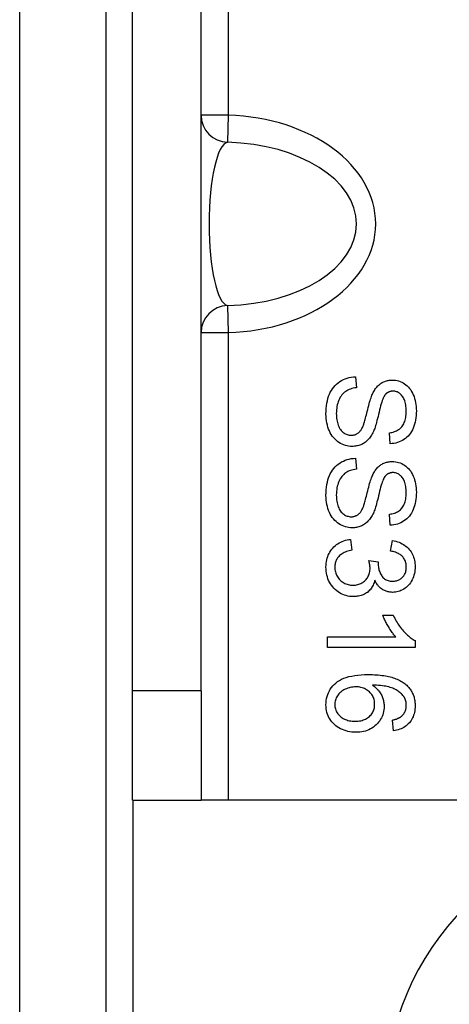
# Model space of a CAD drawing. Header units: inches. Extents: x 18 to 202, y 13 to 131.
# Tile 5 of 54: x 74.321 to 74.813, y 57.867 to 58.994. Entities that reach past the tile are written whole.
import ezdxf

# ---------------------------------------------------------------- set-up
doc = ezdxf.new("R2010")
doc.units = ezdxf.units.IN
doc.header["$MEASUREMENT"] = 0
doc.layers.add('Visible Edges(ANSI)', color=7, linetype='Continuous', lineweight=25)
doc.layers.add('Visible Tangent Edges(ANSI)', color=7, linetype='Continuous', lineweight=25)

msp = doc.modelspace()

# ---------------------------------------------------------------- linework, layer by layer
at = {"layer": 'Visible Edges(ANSI)'}
for p, q in [((74.4201, 55.1012), (74.4201, 85.0253)), ((74.4501, 58.2257), (74.4501, 60.4757)), ((74.5288, 58.2257), (74.5288, 60.4757)), ((74.7056, 58.5852), (74.7066, 58.5727)), ((74.7453, 58.5085), (74.7443, 58.5212)), ((74.7056, 58.492), (74.7066, 58.4795)), ((74.7453, 58.4153), (74.7443, 58.428)), ((74.6999, 58.3991), (74.7015, 58.3869)), ((74.7457, 58.3857), (74.7479, 58.3979)), ((74.7208, 58.3749), (74.7316, 58.3736)), ((74.7368, 58.3122), (74.7487, 58.3122)), ((74.6734, 58.2876), (74.7516, 58.2876)), ((74.6734, 58.2754), (74.6734, 58.2876)), ((74.7738, 58.2754), (74.6734, 58.2754)), ((74.7738, 58.2833), (74.7738, 58.2754)), ((74.4501, 58.1007), (74.4501, 58.2257)), ((74.5288, 58.2257), (74.5288, 58.1007)), ((74.7489, 58.1801), (74.7479, 58.1923)), ((74.4501, 58.1007), (74.5288, 58.1007)), ((74.5598, 58.1007), (74.5288, 58.1007)), ((74.8859, 58.1007), (74.5598, 58.1007))]:
    msp.add_line(p, q, dxfattribs=at)
at = {"layer": 'Visible Edges(ANSI)', "flags": 128}
for points in [[(74.6717, 58.5425), (74.6718, 58.5459), (74.672, 58.5491), (74.6723, 58.5521), (74.6727, 58.555), (74.6733, 58.5578), (74.674, 58.5604), (74.6748, 58.5629), (74.6757, 58.5653), (74.6767, 58.5675), (74.6779, 58.5696), (74.6792, 58.5716), (74.6807, 58.5735), (74.6822, 58.5752), (74.6839, 58.5768), (74.6857, 58.5783), (74.6876, 58.5797), (74.6896, 58.5809), (74.6917, 58.582), (74.6938, 58.5829), (74.696, 58.5837), (74.6983, 58.5843), (74.7007, 58.5847), (74.7031, 58.585), (74.7056, 58.5852)], [(74.7258, 58.5673), (74.7265, 58.5685), (74.7271, 58.5696), (74.7278, 58.5706), (74.7285, 58.5717), (74.7293, 58.5726), (74.73, 58.5735), (74.7308, 58.5744), (74.7316, 58.5752), (74.7325, 58.576), (74.7333, 58.5767), (74.7342, 58.5773), (74.7351, 58.578), (74.7361, 58.5785), (74.737, 58.579), (74.738, 58.5795), (74.739, 58.5799), (74.74, 58.5803), (74.741, 58.5806), (74.7421, 58.5809), (74.7431, 58.5811), (74.7442, 58.5812), (74.7453, 58.5814), (74.7464, 58.5814), (74.7476, 58.5815)], [(74.7476, 58.5815), (74.7495, 58.5814), (74.7513, 58.5812), (74.7531, 58.5809), (74.7549, 58.5804), (74.7567, 58.5798), (74.7584, 58.579), (74.7601, 58.5782), (74.7617, 58.5772), (74.7633, 58.576), (74.7648, 58.5748), (74.7662, 58.5734), (74.7675, 58.5719), (74.7687, 58.5702), (74.7698, 58.5685), (74.7708, 58.5666), (74.7717, 58.5646), (74.7725, 58.5625), (74.7732, 58.5603), (74.7738, 58.5581), (74.7743, 58.5558), (74.7747, 58.5535), (74.7749, 58.5511), (74.7751, 58.5487), (74.7752, 58.5462)], [(74.7066, 58.5727), (74.7048, 58.5724), (74.703, 58.5721), (74.7014, 58.5717), (74.6998, 58.5712), (74.6983, 58.5706), (74.6969, 58.57), (74.6955, 58.5693), (74.6943, 58.5685), (74.6931, 58.5677), (74.692, 58.5667), (74.6909, 58.5656), (74.6899, 58.5644), (74.689, 58.5631), (74.6881, 58.5617), (74.6873, 58.5601), (74.6865, 58.5585), (74.6858, 58.5567), (74.6852, 58.555), (74.6847, 58.5531), (74.6843, 58.5512), (74.684, 58.5493), (74.6837, 58.5473), (74.6836, 58.5452), (74.6835, 58.5431)], [(74.7146, 58.53), (74.7149, 58.5308), (74.7152, 58.5316), (74.7156, 58.5326), (74.7159, 58.5338), (74.7163, 58.5351), (74.7167, 58.5365), (74.7171, 58.5381), (74.7175, 58.5397), (74.718, 58.5416), (74.7185, 58.5435), (74.719, 58.5456), (74.7196, 58.5479), (74.7201, 58.5501), (74.7207, 58.5523), (74.7212, 58.5543), (74.7217, 58.5562), (74.7223, 58.558), (74.7228, 58.5597), (74.7233, 58.5612), (74.7238, 58.5627), (74.7243, 58.564), (74.7248, 58.5652), (74.7254, 58.5663), (74.7258, 58.5673)], [(74.7485, 58.5687), (74.748, 58.5687), (74.7476, 58.5687), (74.7472, 58.5687), (74.7467, 58.5686), (74.7463, 58.5686), (74.7459, 58.5685), (74.7455, 58.5684), (74.7451, 58.5683), (74.7447, 58.5682), (74.7443, 58.5681), (74.7439, 58.5679), (74.7436, 58.5678), (74.7432, 58.5676), (74.7428, 58.5674), (74.7425, 58.5672), (74.7421, 58.567), (74.7418, 58.5668), (74.7414, 58.5665), (74.7411, 58.5663), (74.7408, 58.566), (74.7405, 58.5658), (74.7402, 58.5655), (74.7399, 58.5652), (74.7396, 58.5648)], [(74.7635, 58.5456), (74.7635, 58.5476), (74.7634, 58.5495), (74.7632, 58.5512), (74.763, 58.5529), (74.7627, 58.5545), (74.7624, 58.556), (74.762, 58.5575), (74.7615, 58.5588), (74.761, 58.56), (74.7604, 58.5612), (74.7598, 58.5622), (74.7591, 58.5632), (74.7583, 58.5641), (74.7576, 58.5649), (74.7568, 58.5656), (74.7559, 58.5663), (74.7551, 58.5668), (74.7542, 58.5673), (74.7533, 58.5678), (74.7524, 58.5681), (74.7515, 58.5684), (74.7505, 58.5686), (74.7495, 58.5687), (74.7485, 58.5687)], [(74.7396, 58.5648), (74.739, 58.5641), (74.7384, 58.5632), (74.7378, 58.5621), (74.7373, 58.5609), (74.7367, 58.5595), (74.7361, 58.5579), (74.7355, 58.5561), (74.7349, 58.5542), (74.7343, 58.5521), (74.7337, 58.5498), (74.7331, 58.5474), (74.7325, 58.5448), (74.7319, 58.5421), (74.7313, 58.5396), (74.7307, 58.5373), (74.7301, 58.5351), (74.7296, 58.533), (74.729, 58.5311), (74.7285, 58.5293), (74.728, 58.5277), (74.7275, 58.5262), (74.727, 58.5248), (74.7265, 58.5236), (74.7261, 58.5225)], [(74.7443, 58.5212), (74.7458, 58.5214), (74.7473, 58.5216), (74.7488, 58.522), (74.7501, 58.5224), (74.7514, 58.5229), (74.7526, 58.5234), (74.7538, 58.524), (74.7549, 58.5247), (74.7559, 58.5254), (74.7569, 58.5263), (74.7578, 58.5271), (74.7587, 58.5281), (74.7594, 58.5291), (74.7601, 58.5302), (74.7608, 58.5314), (74.7614, 58.5327), (74.7619, 58.534), (74.7623, 58.5355), (74.7627, 58.537), (74.763, 58.5385), (74.7632, 58.5402), (74.7634, 58.5419), (74.7635, 58.5437), (74.7635, 58.5456)], [(74.7752, 58.5462), (74.7751, 58.5434), (74.7749, 58.5408), (74.7747, 58.5382), (74.7743, 58.5357), (74.7738, 58.5333), (74.7731, 58.531), (74.7724, 58.5287), (74.7716, 58.5265), (74.7706, 58.5245), (74.7696, 58.5225), (74.7684, 58.5207), (74.7672, 58.519), (74.7658, 58.5174), (74.7643, 58.516), (74.7627, 58.5146), (74.761, 58.5134), (74.7593, 58.5123), (74.7574, 58.5114), (74.7555, 58.5106), (74.7536, 58.5099), (74.7516, 58.5094), (74.7496, 58.5089), (74.7474, 58.5087), (74.7453, 58.5085)], [(74.7017, 58.5055), (74.6997, 58.5056), (74.6977, 58.5058), (74.6958, 58.5062), (74.6939, 58.5067), (74.6921, 58.5073), (74.6902, 58.5081), (74.6884, 58.509), (74.6866, 58.5101), (74.6849, 58.5113), (74.6833, 58.5127), (74.6818, 58.5141), (74.6804, 58.5157), (74.679, 58.5174), (74.6778, 58.5192), (74.6767, 58.5212), (74.6757, 58.5233), (74.6747, 58.5254), (74.6739, 58.5277), (74.6733, 58.53), (74.6727, 58.5324), (74.6723, 58.5348), (74.672, 58.5373), (74.6718, 58.5399), (74.6717, 58.5425)], [(74.6835, 58.5431), (74.6836, 58.5413), (74.6837, 58.5395), (74.6839, 58.5377), (74.6841, 58.536), (74.6844, 58.5344), (74.6848, 58.5328), (74.6853, 58.5312), (74.6858, 58.5297), (74.6864, 58.5283), (74.687, 58.527), (74.6877, 58.5258), (74.6885, 58.5247), (74.6893, 58.5236), (74.6901, 58.5227), (74.691, 58.5218), (74.692, 58.5211), (74.693, 58.5204), (74.694, 58.5199), (74.695, 58.5194), (74.6961, 58.519), (74.6972, 58.5187), (74.6983, 58.5184), (74.6994, 58.5183), (74.7005, 58.5183)], [(74.7005, 58.5183), (74.7013, 58.5183), (74.7021, 58.5183), (74.7028, 58.5184), (74.7036, 58.5186), (74.7043, 58.5187), (74.705, 58.5189), (74.7056, 58.5192), (74.7063, 58.5195), (74.7069, 58.5198), (74.7076, 58.5202), (74.7082, 58.5205), (74.7088, 58.521), (74.7094, 58.5215), (74.7099, 58.522), (74.7105, 58.5226), (74.711, 58.5232), (74.7115, 58.5239), (74.712, 58.5246), (74.7125, 58.5254), (74.7129, 58.5262), (74.7134, 58.5271), (74.7138, 58.528), (74.7142, 58.529), (74.7146, 58.53)], [(74.7261, 58.5225), (74.7254, 58.5211), (74.7247, 58.5198), (74.7239, 58.5185), (74.7231, 58.5173), (74.7223, 58.5161), (74.7215, 58.515), (74.7206, 58.5139), (74.7197, 58.513), (74.7188, 58.5121), (74.7179, 58.5112), (74.7169, 58.5104), (74.7159, 58.5097), (74.7148, 58.509), (74.7138, 58.5084), (74.7127, 58.5079), (74.7115, 58.5074), (74.7104, 58.507), (74.7092, 58.5066), (74.708, 58.5063), (74.7068, 58.506), (74.7056, 58.5058), (74.7043, 58.5057), (74.703, 58.5056), (74.7017, 58.5055)], [(74.6717, 58.4493), (74.6718, 58.4526), (74.672, 58.4558), (74.6723, 58.4589), (74.6727, 58.4618), (74.6733, 58.4646), (74.674, 58.4672), (74.6748, 58.4697), (74.6757, 58.4721), (74.6767, 58.4743), (74.6779, 58.4764), (74.6792, 58.4784), (74.6807, 58.4802), (74.6822, 58.482), (74.6839, 58.4836), (74.6857, 58.4851), (74.6876, 58.4865), (74.6896, 58.4877), (74.6917, 58.4888), (74.6938, 58.4897), (74.696, 58.4904), (74.6983, 58.4911), (74.7007, 58.4915), (74.7031, 58.4918), (74.7056, 58.492)], [(74.7258, 58.4741), (74.7265, 58.4752), (74.7271, 58.4764), (74.7278, 58.4774), (74.7285, 58.4784), (74.7293, 58.4794), (74.73, 58.4803), (74.7308, 58.4812), (74.7316, 58.482), (74.7325, 58.4828), (74.7333, 58.4835), (74.7342, 58.4841), (74.7351, 58.4847), (74.7361, 58.4853), (74.737, 58.4858), (74.738, 58.4863), (74.739, 58.4867), (74.74, 58.487), (74.741, 58.4874), (74.7421, 58.4876), (74.7431, 58.4879), (74.7442, 58.488), (74.7453, 58.4881), (74.7464, 58.4882), (74.7476, 58.4882)], [(74.7476, 58.4882), (74.7495, 58.4882), (74.7513, 58.488), (74.7531, 58.4876), (74.7549, 58.4872), (74.7567, 58.4866), (74.7584, 58.4858), (74.7601, 58.4849), (74.7617, 58.4839), (74.7633, 58.4828), (74.7648, 58.4815), (74.7662, 58.4801), (74.7675, 58.4786), (74.7687, 58.477), (74.7698, 58.4752), (74.7708, 58.4734), (74.7717, 58.4714), (74.7725, 58.4693), (74.7732, 58.4671), (74.7738, 58.4649), (74.7743, 58.4626), (74.7747, 58.4603), (74.7749, 58.4579), (74.7751, 58.4555), (74.7752, 58.453)], [(74.7066, 58.4795), (74.7048, 58.4792), (74.703, 58.4789), (74.7014, 58.4785), (74.6998, 58.478), (74.6983, 58.4774), (74.6969, 58.4768), (74.6955, 58.4761), (74.6943, 58.4753), (74.6931, 58.4745), (74.692, 58.4735), (74.6909, 58.4724), (74.6899, 58.4712), (74.689, 58.4699), (74.6881, 58.4684), (74.6873, 58.4669), (74.6865, 58.4653), (74.6858, 58.4635), (74.6852, 58.4617), (74.6847, 58.4599), (74.6843, 58.458), (74.684, 58.4561), (74.6837, 58.4541), (74.6836, 58.452), (74.6835, 58.4499)], [(74.7146, 58.4368), (74.7149, 58.4375), (74.7152, 58.4384), (74.7156, 58.4394), (74.7159, 58.4406), (74.7163, 58.4419), (74.7167, 58.4433), (74.7171, 58.4448), (74.7175, 58.4465), (74.718, 58.4484), (74.7185, 58.4503), (74.719, 58.4524), (74.7196, 58.4547), (74.7201, 58.4569), (74.7207, 58.459), (74.7212, 58.4611), (74.7217, 58.463), (74.7223, 58.4648), (74.7228, 58.4664), (74.7233, 58.468), (74.7238, 58.4694), (74.7243, 58.4708), (74.7248, 58.472), (74.7254, 58.4731), (74.7258, 58.4741)], [(74.7396, 58.4716), (74.739, 58.4709), (74.7384, 58.47), (74.7378, 58.4689), (74.7373, 58.4677), (74.7367, 58.4663), (74.7361, 58.4647), (74.7355, 58.4629), (74.7349, 58.461), (74.7343, 58.4589), (74.7337, 58.4566), (74.7331, 58.4542), (74.7325, 58.4515), (74.7319, 58.4489), (74.7313, 58.4464), (74.7307, 58.4441), (74.7301, 58.4419), (74.7296, 58.4398), (74.729, 58.4379), (74.7285, 58.4361), (74.728, 58.4345), (74.7275, 58.433), (74.727, 58.4316), (74.7265, 58.4304), (74.7261, 58.4293)], [(74.7485, 58.4755), (74.748, 58.4755), (74.7476, 58.4755), (74.7472, 58.4755), (74.7467, 58.4754), (74.7463, 58.4753), (74.7459, 58.4753), (74.7455, 58.4752), (74.7451, 58.4751), (74.7447, 58.475), (74.7443, 58.4748), (74.7439, 58.4747), (74.7436, 58.4745), (74.7432, 58.4744), (74.7428, 58.4742), (74.7425, 58.474), (74.7421, 58.4738), (74.7418, 58.4736), (74.7414, 58.4733), (74.7411, 58.4731), (74.7408, 58.4728), (74.7405, 58.4725), (74.7402, 58.4722), (74.7399, 58.4719), (74.7396, 58.4716)], [(74.7635, 58.4524), (74.7635, 58.4544), (74.7634, 58.4563), (74.7632, 58.458), (74.763, 58.4597), (74.7627, 58.4613), (74.7624, 58.4628), (74.762, 58.4643), (74.7615, 58.4656), (74.761, 58.4668), (74.7604, 58.468), (74.7598, 58.469), (74.7591, 58.47), (74.7583, 58.4709), (74.7576, 58.4717), (74.7568, 58.4724), (74.7559, 58.4731), (74.7551, 58.4736), (74.7542, 58.4741), (74.7533, 58.4746), (74.7524, 58.4749), (74.7515, 58.4752), (74.7505, 58.4754), (74.7495, 58.4755), (74.7485, 58.4755)], [(74.7017, 58.4123), (74.6997, 58.4124), (74.6977, 58.4126), (74.6958, 58.413), (74.6939, 58.4135), (74.6921, 58.4141), (74.6902, 58.4149), (74.6884, 58.4158), (74.6866, 58.4169), (74.6849, 58.4181), (74.6833, 58.4194), (74.6818, 58.4209), (74.6804, 58.4225), (74.679, 58.4242), (74.6778, 58.426), (74.6767, 58.428), (74.6757, 58.43), (74.6747, 58.4322), (74.6739, 58.4345), (74.6733, 58.4368), (74.6727, 58.4391), (74.6723, 58.4416), (74.672, 58.4441), (74.6718, 58.4467), (74.6717, 58.4493)], [(74.6835, 58.4499), (74.6836, 58.448), (74.6837, 58.4462), (74.6839, 58.4445), (74.6841, 58.4428), (74.6844, 58.4411), (74.6848, 58.4396), (74.6853, 58.438), (74.6858, 58.4365), (74.6864, 58.4351), (74.687, 58.4338), (74.6877, 58.4326), (74.6885, 58.4314), (74.6893, 58.4304), (74.6901, 58.4295), (74.691, 58.4286), (74.692, 58.4279), (74.693, 58.4272), (74.694, 58.4266), (74.695, 58.4262), (74.6961, 58.4258), (74.6972, 58.4255), (74.6983, 58.4252), (74.6994, 58.4251), (74.7005, 58.4251)], [(74.7443, 58.428), (74.7458, 58.4282), (74.7473, 58.4284), (74.7488, 58.4288), (74.7501, 58.4292), (74.7514, 58.4296), (74.7526, 58.4302), (74.7538, 58.4308), (74.7549, 58.4315), (74.7559, 58.4322), (74.7569, 58.433), (74.7578, 58.4339), (74.7587, 58.4349), (74.7594, 58.4359), (74.7601, 58.437), (74.7608, 58.4382), (74.7614, 58.4395), (74.7619, 58.4408), (74.7623, 58.4422), (74.7627, 58.4437), (74.763, 58.4453), (74.7632, 58.447), (74.7634, 58.4487), (74.7635, 58.4505), (74.7635, 58.4524)], [(74.7752, 58.453), (74.7751, 58.4502), (74.7749, 58.4476), (74.7747, 58.445), (74.7743, 58.4425), (74.7738, 58.4401), (74.7731, 58.4377), (74.7724, 58.4355), (74.7716, 58.4333), (74.7706, 58.4313), (74.7696, 58.4293), (74.7684, 58.4275), (74.7672, 58.4258), (74.7658, 58.4242), (74.7643, 58.4228), (74.7627, 58.4214), (74.761, 58.4202), (74.7593, 58.4191), (74.7574, 58.4182), (74.7555, 58.4174), (74.7536, 58.4167), (74.7516, 58.4161), (74.7496, 58.4157), (74.7474, 58.4154), (74.7453, 58.4153)], [(74.7005, 58.4251), (74.7013, 58.4251), (74.7021, 58.4251), (74.7028, 58.4252), (74.7036, 58.4254), (74.7043, 58.4255), (74.705, 58.4257), (74.7056, 58.426), (74.7063, 58.4263), (74.7069, 58.4266), (74.7076, 58.4269), (74.7082, 58.4273), (74.7088, 58.4278), (74.7094, 58.4282), (74.7099, 58.4288), (74.7105, 58.4293), (74.711, 58.43), (74.7115, 58.4306), (74.712, 58.4314), (74.7125, 58.4322), (74.7129, 58.433), (74.7134, 58.4339), (74.7138, 58.4348), (74.7142, 58.4358), (74.7146, 58.4368)], [(74.7261, 58.4293), (74.7254, 58.4279), (74.7247, 58.4266), (74.7239, 58.4253), (74.7231, 58.424), (74.7223, 58.4229), (74.7215, 58.4218), (74.7206, 58.4207), (74.7197, 58.4198), (74.7188, 58.4188), (74.7179, 58.418), (74.7169, 58.4172), (74.7159, 58.4165), (74.7148, 58.4158), (74.7138, 58.4152), (74.7127, 58.4147), (74.7115, 58.4142), (74.7104, 58.4137), (74.7092, 58.4134), (74.708, 58.413), (74.7068, 58.4128), (74.7056, 58.4126), (74.7043, 58.4124), (74.703, 58.4124), (74.7017, 58.4123)], [(74.6717, 58.3674), (74.6718, 58.3695), (74.672, 58.3716), (74.6722, 58.3737), (74.6726, 58.3756), (74.6731, 58.3776), (74.6737, 58.3794), (74.6744, 58.3812), (74.6752, 58.3829), (74.6761, 58.3846), (74.6772, 58.3862), (74.6783, 58.3878), (74.6796, 58.3892), (74.6809, 58.3906), (74.6823, 58.3919), (74.6838, 58.3931), (74.6853, 58.3942), (74.6869, 58.3952), (74.6886, 58.3961), (74.6903, 58.3968), (74.6921, 58.3975), (74.694, 58.3981), (74.6959, 58.3985), (74.6979, 58.3989), (74.6999, 58.3991)], [(74.7479, 58.3979), (74.7499, 58.3975), (74.7518, 58.397), (74.7537, 58.3964), (74.7555, 58.3958), (74.7572, 58.395), (74.7588, 58.3942), (74.7604, 58.3933), (74.7619, 58.3923), (74.7633, 58.3913), (74.7646, 58.3902), (74.7658, 58.389), (74.767, 58.3877), (74.7681, 58.3863), (74.7691, 58.3849), (74.77, 58.3834), (74.7708, 58.3819), (74.7715, 58.3804), (74.7721, 58.3787), (74.7726, 58.377), (74.773, 58.3753), (74.7734, 58.3735), (74.7736, 58.3717), (74.7737, 58.3698), (74.7738, 58.3678)], [(74.7015, 58.3869), (74.6998, 58.3865), (74.6982, 58.3861), (74.6967, 58.3856), (74.6952, 58.3851), (74.6938, 58.3846), (74.6926, 58.384), (74.6913, 58.3834), (74.6902, 58.3827), (74.6892, 58.382), (74.6882, 58.3813), (74.6873, 58.3805), (74.6865, 58.3797), (74.6857, 58.3788), (74.6851, 58.3779), (74.6845, 58.377), (74.6839, 58.376), (74.6834, 58.3751), (74.683, 58.374), (74.6827, 58.373), (74.6824, 58.3719), (74.6822, 58.3708), (74.682, 58.3697), (74.6819, 58.3685), (74.6819, 58.3673)], [(74.7222, 58.3663), (74.7222, 58.3666), (74.7222, 58.3669), (74.7222, 58.3672), (74.7222, 58.3675), (74.7221, 58.3678), (74.7221, 58.3681), (74.7221, 58.3684), (74.722, 58.3688), (74.722, 58.3691), (74.722, 58.3695), (74.7219, 58.3698), (74.7218, 58.3702), (74.7218, 58.3705), (74.7217, 58.3709), (74.7217, 58.3713), (74.7216, 58.3716), (74.7215, 58.372), (74.7214, 58.3724), (74.7213, 58.3728), (74.7212, 58.3732), (74.7211, 58.3736), (74.721, 58.3741), (74.7209, 58.3745), (74.7208, 58.3749)], [(74.7637, 58.3676), (74.7637, 58.3688), (74.7636, 58.3699), (74.7634, 58.371), (74.7632, 58.3721), (74.7629, 58.3731), (74.7626, 58.3742), (74.7622, 58.3751), (74.7617, 58.3761), (74.7612, 58.377), (74.7606, 58.3779), (74.76, 58.3787), (74.7592, 58.3795), (74.7585, 58.3803), (74.7576, 58.381), (74.7567, 58.3817), (74.7557, 58.3823), (74.7547, 58.3829), (74.7536, 58.3834), (74.7524, 58.3839), (74.7512, 58.3844), (74.7499, 58.3848), (74.7486, 58.3851), (74.7471, 58.3854), (74.7457, 58.3857)], [(74.703, 58.3337), (74.7008, 58.3337), (74.6987, 58.3339), (74.6967, 58.3343), (74.6947, 58.3347), (74.6928, 58.3353), (74.6909, 58.3361), (74.6891, 58.3369), (74.6873, 58.3379), (74.6856, 58.339), (74.684, 58.3403), (74.6824, 58.3417), (74.6808, 58.3432), (74.6794, 58.3449), (74.6781, 58.3466), (74.6769, 58.3483), (74.6758, 58.3502), (74.6748, 58.3521), (74.674, 58.354), (74.6733, 58.3561), (74.6727, 58.3582), (74.6723, 58.3604), (74.672, 58.3626), (74.6718, 58.365), (74.6717, 58.3674)], [(74.6819, 58.3673), (74.6819, 58.3659), (74.682, 58.3645), (74.6822, 58.3631), (74.6825, 58.3618), (74.6829, 58.3605), (74.6834, 58.3593), (74.6839, 58.3581), (74.6845, 58.3569), (74.6853, 58.3558), (74.6861, 58.3547), (74.6869, 58.3537), (74.6879, 58.3526), (74.6889, 58.3517), (74.69, 58.3508), (74.6911, 58.35), (74.6922, 58.3493), (74.6934, 58.3487), (74.6946, 58.3482), (74.6959, 58.3477), (74.6972, 58.3474), (74.6985, 58.3471), (74.6999, 58.3469), (74.7013, 58.3467), (74.7028, 58.3467)], [(74.7028, 58.3467), (74.7041, 58.3467), (74.7055, 58.3469), (74.7068, 58.347), (74.7081, 58.3473), (74.7093, 58.3477), (74.7105, 58.3481), (74.7116, 58.3486), (74.7127, 58.3492), (74.7138, 58.3498), (74.7148, 58.3505), (74.7158, 58.3513), (74.7167, 58.3522), (74.7176, 58.3532), (74.7184, 58.3542), (74.7191, 58.3552), (74.7198, 58.3562), (74.7203, 58.3574), (74.7208, 58.3585), (74.7212, 58.3597), (74.7216, 58.3609), (74.7218, 58.3622), (74.722, 58.3635), (74.7222, 58.3649), (74.7222, 58.3663)], [(74.7316, 58.3736), (74.7316, 58.3735), (74.7315, 58.3734), (74.7315, 58.3733), (74.7315, 58.3732), (74.7315, 58.3731), (74.7315, 58.373), (74.7315, 58.3729), (74.7315, 58.3728), (74.7315, 58.3727), (74.7315, 58.3726), (74.7315, 58.3725), (74.7315, 58.3725), (74.7314, 58.3724), (74.7314, 58.3723), (74.7314, 58.3722), (74.7314, 58.3722), (74.7314, 58.3721), (74.7314, 58.372), (74.7314, 58.3719), (74.7314, 58.3719), (74.7314, 58.3718), (74.7314, 58.3717), (74.7314, 58.3717), (74.7314, 58.3716)], [(74.7314, 58.3716), (74.7314, 58.3703), (74.7315, 58.3691), (74.7317, 58.3678), (74.7319, 58.3666), (74.7321, 58.3654), (74.7324, 58.3642), (74.7328, 58.363), (74.7332, 58.3619), (74.7337, 58.3607), (74.7343, 58.3596), (74.7349, 58.3585), (74.7355, 58.3575), (74.7362, 58.3565), (74.737, 58.3556), (74.7379, 58.3547), (74.7388, 58.354), (74.7397, 58.3533), (74.7407, 58.3528), (74.7418, 58.3523), (74.7429, 58.3519), (74.7441, 58.3516), (74.7454, 58.3514), (74.7467, 58.3512), (74.7481, 58.3512)], [(74.7738, 58.3678), (74.7737, 58.3658), (74.7736, 58.3638), (74.7733, 58.3619), (74.7729, 58.36), (74.7724, 58.3581), (74.7718, 58.3563), (74.7711, 58.3545), (74.7703, 58.3528), (74.7694, 58.3511), (74.7684, 58.3495), (74.7673, 58.348), (74.7661, 58.3467), (74.7649, 58.3454), (74.7636, 58.3442), (74.7622, 58.3432), (74.7607, 58.3422), (74.7592, 58.3413), (74.7576, 58.3406), (74.7561, 58.34), (74.7545, 58.3395), (74.7529, 58.3391), (74.7512, 58.3388), (74.7496, 58.3386), (74.7479, 58.3385)], [(74.7481, 58.3512), (74.7492, 58.3512), (74.7503, 58.3513), (74.7513, 58.3515), (74.7524, 58.3517), (74.7533, 58.352), (74.7543, 58.3523), (74.7552, 58.3528), (74.7561, 58.3532), (74.757, 58.3538), (74.7578, 58.3544), (74.7586, 58.355), (74.7593, 58.3558), (74.76, 58.3566), (74.7607, 58.3574), (74.7612, 58.3582), (74.7618, 58.3591), (74.7622, 58.36), (74.7626, 58.361), (74.763, 58.362), (74.7632, 58.3631), (74.7635, 58.3641), (74.7636, 58.3652), (74.7637, 58.3664), (74.7637, 58.3676)], [(74.7276, 58.3523), (74.7272, 58.3509), (74.7268, 58.3495), (74.7263, 58.3481), (74.7257, 58.3468), (74.7251, 58.3456), (74.7244, 58.3444), (74.7237, 58.3433), (74.7229, 58.3422), (74.722, 58.3412), (74.7211, 58.3403), (74.7201, 58.3394), (74.7191, 58.3385), (74.718, 58.3378), (74.7169, 58.3371), (74.7157, 58.3364), (74.7144, 58.3358), (74.7132, 58.3353), (74.7119, 58.3349), (74.7105, 58.3345), (74.7091, 58.3342), (74.7076, 58.334), (74.7061, 58.3338), (74.7046, 58.3337), (74.703, 58.3337)], [(74.7479, 58.3385), (74.7468, 58.3386), (74.7457, 58.3386), (74.7447, 58.3388), (74.7437, 58.3389), (74.7427, 58.3391), (74.7417, 58.3394), (74.7407, 58.3397), (74.7397, 58.3401), (74.7388, 58.3405), (74.7379, 58.341), (74.737, 58.3415), (74.7361, 58.342), (74.7352, 58.3426), (74.7343, 58.3433), (74.7335, 58.344), (74.7328, 58.3447), (74.732, 58.3455), (74.7313, 58.3463), (74.7306, 58.3472), (74.7299, 58.3481), (74.7293, 58.3491), (74.7287, 58.3502), (74.7281, 58.3512), (74.7276, 58.3523)], [(74.7516, 58.2876), (74.7509, 58.2884), (74.7502, 58.2892), (74.7495, 58.29), (74.7488, 58.2909), (74.7481, 58.2918), (74.7474, 58.2927), (74.7467, 58.2937), (74.746, 58.2948), (74.7453, 58.2958), (74.7446, 58.2969), (74.7439, 58.2981), (74.7432, 58.2993), (74.7425, 58.3004), (74.7418, 58.3016), (74.7412, 58.3028), (74.7406, 58.3039), (74.74, 58.305), (74.7395, 58.3061), (74.739, 58.3072), (74.7385, 58.3082), (74.738, 58.3092), (74.7376, 58.3102), (74.7372, 58.3112), (74.7368, 58.3122)], [(74.7487, 58.3122), (74.7495, 58.3105), (74.7504, 58.3088), (74.7512, 58.3072), (74.7521, 58.3056), (74.7531, 58.3041), (74.754, 58.3025), (74.755, 58.3011), (74.756, 58.2996), (74.7571, 58.2982), (74.7582, 58.2968), (74.7593, 58.2955), (74.7604, 58.2942), (74.7616, 58.2929), (74.7627, 58.2917), (74.7638, 58.2906), (74.765, 58.2896), (74.7661, 58.2886), (74.7672, 58.2876), (74.7683, 58.2867), (74.7694, 58.2859), (74.7705, 58.2852), (74.7716, 58.2845), (74.7727, 58.2839), (74.7738, 58.2833)], [(74.6717, 58.2097), (74.6718, 58.2122), (74.672, 58.2146), (74.6724, 58.217), (74.673, 58.2193), (74.6737, 58.2215), (74.6746, 58.2236), (74.6756, 58.2257), (74.6767, 58.2276), (74.6781, 58.2295), (74.6796, 58.2314), (74.6812, 58.2331), (74.683, 58.2347), (74.685, 58.2363), (74.6872, 58.2377), (74.6896, 58.239), (74.6922, 58.2401), (74.695, 58.2411), (74.698, 58.242), (74.7012, 58.2427), (74.7046, 58.2433), (74.7082, 58.2438), (74.712, 58.2441), (74.716, 58.2443), (74.7202, 58.2444)], [(74.7202, 58.2444), (74.7226, 58.2444), (74.7249, 58.2443), (74.7272, 58.2442), (74.7294, 58.2441), (74.7316, 58.2439), (74.7337, 58.2437), (74.7358, 58.2435), (74.7378, 58.2432), (74.7397, 58.2429), (74.7416, 58.2426), (74.7434, 58.2422), (74.7452, 58.2417), (74.747, 58.2413), (74.7486, 58.2408), (74.7502, 58.2402), (74.7518, 58.2396), (74.7533, 58.239), (74.7548, 58.2384), (74.7562, 58.2377), (74.7575, 58.237), (74.7588, 58.2362), (74.7601, 58.2354), (74.7612, 58.2345), (74.7624, 58.2337)], [(74.7058, 58.2303), (74.7042, 58.2303), (74.7027, 58.2301), (74.7011, 58.2299), (74.6996, 58.2296), (74.6981, 58.2293), (74.6966, 58.2288), (74.6951, 58.2282), (74.6937, 58.2276), (74.6923, 58.2269), (74.691, 58.2261), (74.6897, 58.2253), (74.6886, 58.2244), (74.6875, 58.2234), (74.6865, 58.2224), (74.6856, 58.2213), (74.6848, 58.2201), (74.6841, 58.2189), (74.6835, 58.2177), (74.683, 58.2164), (74.6826, 58.2152), (74.6822, 58.2139), (74.682, 58.2126), (74.6818, 58.2113), (74.6818, 58.21)], [(74.7274, 58.2104), (74.7274, 58.2118), (74.7273, 58.2131), (74.7271, 58.2144), (74.7268, 58.2157), (74.7264, 58.2169), (74.726, 58.2181), (74.7254, 58.2193), (74.7248, 58.2204), (74.7241, 58.2215), (74.7233, 58.2225), (74.7224, 58.2235), (74.7215, 58.2245), (74.7204, 58.2254), (74.7194, 58.2263), (74.7182, 58.2271), (74.7171, 58.2277), (74.7158, 58.2283), (74.7146, 58.2289), (74.7132, 58.2293), (74.7118, 58.2297), (74.7104, 58.23), (74.7089, 58.2302), (74.7074, 58.2303), (74.7058, 58.2303)], [(74.7249, 58.2322), (74.726, 58.2315), (74.7271, 58.2307), (74.7281, 58.2299), (74.7291, 58.229), (74.73, 58.2282), (74.7308, 58.2273), (74.7317, 58.2264), (74.7324, 58.2254), (74.7331, 58.2245), (74.7338, 58.2235), (74.7344, 58.2224), (74.735, 58.2214), (74.7355, 58.2203), (74.736, 58.2192), (74.7364, 58.2181), (74.7368, 58.217), (74.7372, 58.2159), (74.7375, 58.2148), (74.7377, 58.2137), (74.7379, 58.2125), (74.7381, 58.2114), (74.7382, 58.2102), (74.7382, 58.2091), (74.7383, 58.2079)], [(74.7605, 58.2196), (74.7597, 58.2205), (74.7589, 58.2214), (74.7581, 58.2223), (74.7572, 58.2232), (74.7563, 58.224), (74.7553, 58.2248), (74.7542, 58.2255), (74.7531, 58.2262), (74.7519, 58.2269), (74.7507, 58.2275), (74.7494, 58.2281), (74.7481, 58.2287), (74.7467, 58.2293), (74.7452, 58.2297), (74.7436, 58.2302), (74.7419, 58.2306), (74.7401, 58.231), (74.7382, 58.2313), (74.7363, 58.2315), (74.7342, 58.2318), (74.732, 58.2319), (74.7297, 58.2321), (74.7274, 58.2322), (74.7249, 58.2322)], [(74.7624, 58.2337), (74.7633, 58.2329), (74.7642, 58.2321), (74.765, 58.2312), (74.7659, 58.2304), (74.7666, 58.2295), (74.7674, 58.2286), (74.7681, 58.2277), (74.7687, 58.2267), (74.7693, 58.2258), (74.7699, 58.2248), (74.7704, 58.2238), (74.7709, 58.2227), (74.7714, 58.2217), (74.7718, 58.2206), (74.7722, 58.2195), (74.7725, 58.2184), (74.7728, 58.2172), (74.7731, 58.216), (74.7733, 58.2148), (74.7735, 58.2136), (74.7736, 58.2124), (74.7737, 58.2111), (74.7738, 58.2098), (74.7738, 58.2085)], [(74.7637, 58.2093), (74.7637, 58.2098), (74.7637, 58.2102), (74.7637, 58.2107), (74.7636, 58.2112), (74.7636, 58.2117), (74.7635, 58.2121), (74.7635, 58.2126), (74.7634, 58.213), (74.7633, 58.2135), (74.7632, 58.2139), (74.763, 58.2144), (74.7629, 58.2148), (74.7628, 58.2152), (74.7626, 58.2156), (74.7624, 58.216), (74.7623, 58.2165), (74.7621, 58.2169), (74.7619, 58.2173), (74.7617, 58.2177), (74.7615, 58.2181), (74.7612, 58.2184), (74.761, 58.2188), (74.7607, 58.2192), (74.7605, 58.2196)], [(74.7059, 58.1783), (74.7036, 58.1784), (74.7013, 58.1786), (74.699, 58.1789), (74.6968, 58.1794), (74.6947, 58.1799), (74.6925, 58.1806), (74.6905, 58.1815), (74.6884, 58.1824), (74.6865, 58.1835), (74.6846, 58.1846), (74.6829, 58.1859), (74.6813, 58.1872), (74.6798, 58.1887), (74.6784, 58.1902), (74.6772, 58.1919), (74.676, 58.1936), (74.675, 58.1954), (74.6742, 58.1972), (74.6734, 58.1992), (74.6728, 58.2011), (74.6723, 58.2032), (74.672, 58.2053), (74.6718, 58.2074), (74.6717, 58.2097)], [(74.6818, 58.21), (74.6818, 58.2087), (74.682, 58.2074), (74.6822, 58.2062), (74.6825, 58.205), (74.6829, 58.2038), (74.6834, 58.2027), (74.6839, 58.2016), (74.6846, 58.2005), (74.6853, 58.1995), (74.6862, 58.1985), (74.6871, 58.1975), (74.6881, 58.1966), (74.6892, 58.1957), (74.6903, 58.1949), (74.6915, 58.1941), (74.6928, 58.1935), (74.6941, 58.1929), (74.6955, 58.1924), (74.6969, 58.192), (74.6984, 58.1916), (74.7, 58.1913), (74.7017, 58.1911), (74.7034, 58.191), (74.7051, 58.191)], [(74.7051, 58.191), (74.7068, 58.191), (74.7085, 58.1911), (74.71, 58.1913), (74.7115, 58.1916), (74.713, 58.1919), (74.7144, 58.1924), (74.7157, 58.1929), (74.717, 58.1934), (74.7182, 58.1941), (74.7193, 58.1948), (74.7204, 58.1956), (74.7215, 58.1965), (74.7224, 58.1974), (74.7233, 58.1984), (74.7241, 58.1994), (74.7248, 58.2005), (74.7254, 58.2016), (74.726, 58.2027), (74.7264, 58.2039), (74.7268, 58.2051), (74.7271, 58.2064), (74.7273, 58.2077), (74.7274, 58.209), (74.7274, 58.2104)], [(74.7383, 58.2079), (74.7382, 58.2059), (74.738, 58.2039), (74.7377, 58.202), (74.7373, 58.2001), (74.7367, 58.1983), (74.736, 58.1965), (74.7352, 58.1948), (74.7343, 58.1932), (74.7332, 58.1915), (74.732, 58.19), (74.7307, 58.1885), (74.7292, 58.187), (74.7277, 58.1856), (74.7261, 58.1843), (74.7244, 58.1832), (74.7226, 58.1822), (74.7208, 58.1813), (74.7189, 58.1805), (74.7169, 58.1798), (74.7148, 58.1793), (74.7127, 58.1789), (74.7105, 58.1786), (74.7082, 58.1784), (74.7059, 58.1783)], [(74.7738, 58.2085), (74.7737, 58.2066), (74.7736, 58.2047), (74.7734, 58.2029), (74.7731, 58.2011), (74.7726, 58.1994), (74.7721, 58.1978), (74.7715, 58.1962), (74.7708, 58.1947), (74.7701, 58.1932), (74.7692, 58.1918), (74.7682, 58.1904), (74.7672, 58.1892), (74.766, 58.1879), (74.7648, 58.1868), (74.7635, 58.1858), (74.7622, 58.1848), (74.7608, 58.1839), (74.7593, 58.1831), (74.7577, 58.1824), (74.7561, 58.1818), (74.7544, 58.1812), (74.7526, 58.1808), (74.7508, 58.1804), (74.7489, 58.1801)], [(74.7585, 58.1969), (74.7589, 58.1974), (74.7593, 58.1978), (74.7597, 58.1982), (74.7601, 58.1987), (74.7604, 58.1991), (74.7608, 58.1996), (74.7611, 58.2001), (74.7614, 58.2005), (74.7617, 58.201), (74.7619, 58.2015), (74.7622, 58.202), (74.7624, 58.2025), (74.7626, 58.2031), (74.7628, 58.2036), (74.763, 58.2041), (74.7631, 58.2047), (74.7633, 58.2052), (74.7634, 58.2058), (74.7635, 58.2063), (74.7636, 58.2069), (74.7636, 58.2075), (74.7637, 58.2081), (74.7637, 58.2087), (74.7637, 58.2093)], [(74.7479, 58.1923), (74.7485, 58.1924), (74.7491, 58.1926), (74.7496, 58.1927), (74.7502, 58.1929), (74.7507, 58.193), (74.7513, 58.1932), (74.7518, 58.1934), (74.7523, 58.1935), (74.7528, 58.1937), (74.7532, 58.1939), (74.7537, 58.1941), (74.7541, 58.1943), (74.7546, 58.1945), (74.755, 58.1947), (74.7554, 58.1949), (74.7558, 58.1951), (74.7562, 58.1953), (74.7566, 58.1955), (74.7569, 58.1957), (74.7572, 58.196), (74.7576, 58.1962), (74.7579, 58.1964), (74.7582, 58.1967), (74.7585, 58.1969)]]:
    msp.add_lwpolyline(points, dxfattribs=at)
at = {"layer": 'Visible Edges(ANSI)'}
msp.add_arc((75.0516, 57.7577), 0.312, 90, 180, dxfattribs=at)
at = {"layer": 'Visible Tangent Edges(ANSI)'}
for p, q in [((74.3211, 55.2002), (74.3211, 84.5636)), ((74.5598, 59.8169), (74.5598, 58.8846)), ((74.5598, 58.8846), (74.5288, 58.8846)), ((74.5598, 58.8846), (74.5589, 58.8536)), ((74.5589, 58.6668), (74.5598, 58.6358)), ((74.5288, 58.6358), (74.5598, 58.6358)), ((74.5598, 58.6358), (74.5598, 58.1007)), ((74.5288, 58.2257), (74.4501, 58.2257)), ((74.4511, 55.8314), (74.4511, 58.1007))]:
    msp.add_line(p, q, dxfattribs=at)
for centre, major_axis, ratio, start_param, end_param in [((74.5598, 58.8846), (-0.031, 0), 0.999578, 0, 1.54176), ((74.5526, 58.7602), (0.1761, 0), 0.707107, 4.753458, 7.812913), ((74.5598, 58.7602), (0, 0.0935), 0.234442, 0.041069, 3.100524), ((74.5526, 58.7602), (0.1541, 0), 0.606555, 4.753458, 7.812913), ((74.5598, 58.6358), (-0.031, 0), 0.999578, 4.741425, 6.283185)]:
    msp.add_ellipse(centre, major_axis=major_axis, ratio=ratio, start_param=start_param, end_param=end_param, dxfattribs=at)

doc.saveas('drawing.dxf')
